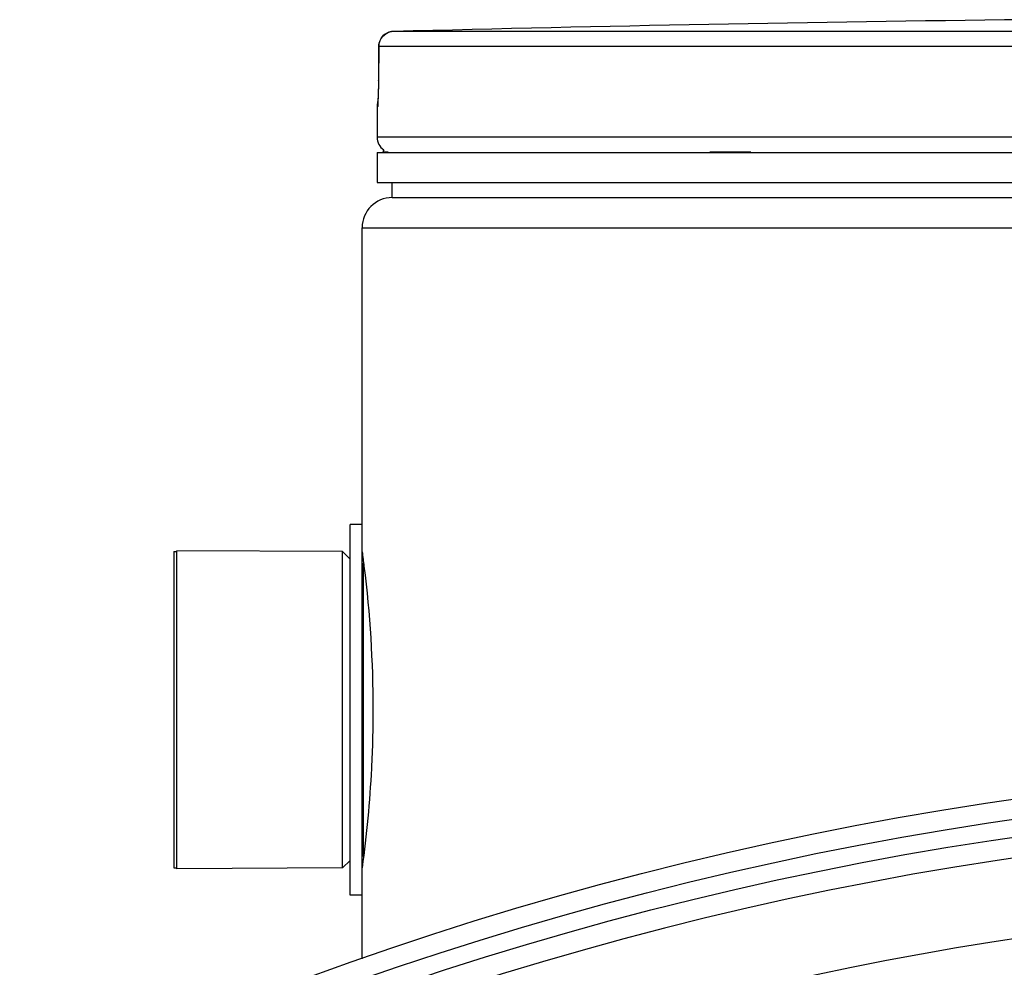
# Model space of a CAD drawing. Header units: millimetres. Extents: x 0 to 297, y 0 to 210.
# Tile 21 of 27: x 232.08 to 238.61, y 177.85 to 184.14. Entities that reach past the tile are written whole.
import ezdxf

# ---------------------------------------------------------------- set-up
doc = ezdxf.new("R2010")
doc.units = ezdxf.units.MM
doc.header["$LTSCALE"] = 16.335
doc.layers.get('0').update_dxf_attribs({"linetype": 'CONTINUOUS'})
doc.layers.add('01_GLOBAL', color=7, linetype='CONTINUOUS')
doc.layers.add('AXES_REF', color=7, linetype='CONTINUOUS')

msp = doc.modelspace()

# ---------------------------------------------------------------- linework, layer by layer
at = {"color": 9, "linetype": 'Continuous'}
for p, q in [((241.6625, 184.0609), (234.5583, 184.0609)), ((234.4611, 183.9609), (234.4596, 183.7361)), ((234.4611, 183.9609), (234.4609, 183.9615)), ((241.6574, 183.9609), (234.4611, 183.9609)), ((234.4596, 183.7361), (234.4595, 183.7367)), ((234.4526, 183.5606), (234.4509, 183.5606)), ((249.6509, 183.3583), (234.4509, 183.3583)), ((234.4909, 183.2623), (234.5232, 183.2623)), ((236.6583, 183.2623), (236.9314, 183.2623)), ((234.3609, 178.5844), (234.3609, 180.5323))]:
    msp.add_line(p, q, dxfattribs=at)
at = {"color": 7, "linetype": 'Continuous'}
for p, q in [((234.4609, 183.9615), (234.4595, 183.7367)), ((234.4595, 183.7367), (234.4594, 183.7178)), ((234.4585, 183.6689), (234.4581, 183.6543)), ((234.4589, 183.6844), (234.4585, 183.6689)), ((234.4591, 183.7008), (234.4589, 183.6844)), ((234.4594, 183.7178), (234.4591, 183.7008)), ((234.4564, 183.6074), (234.4559, 183.5988)), ((234.4568, 183.6172), (234.4564, 183.6074)), ((234.4573, 183.6284), (234.4568, 183.6172)), ((234.4577, 183.6408), (234.4573, 183.6284)), ((234.4581, 183.6543), (234.4577, 183.6408)), ((234.4509, 183.5606), (234.4509, 183.3583)), ((234.4509, 183.2583), (234.4509, 183.0583)), ((234.4509, 183.2583), (249.6509, 183.2583)), ((234.4909, 183.2583), (234.4909, 183.2623)), ((234.4509, 183.0583), (249.6509, 183.0583)), ((234.5509, 182.9583), (234.5509, 183.0583)), ((234.5509, 182.9583), (249.5509, 182.9583)), ((234.2709, 178.3283), (234.2709, 180.7883)), ((234.3509, 180.7883), (234.2709, 180.7883)), ((234.3509, 178.3283), (234.3509, 180.7883)), ((233.1209, 178.5033), (233.1209, 180.6133)), ((234.2209, 180.6083), (233.1209, 180.6133)), ((234.2209, 178.5083), (234.2209, 180.6083)), ((234.2709, 180.5583), (234.2209, 180.6083)), ((234.2209, 178.5083), (233.1209, 178.5033)), ((234.2709, 178.5583), (234.2209, 178.5083)), ((234.3509, 178.3283), (234.2709, 178.3283))]:
    msp.add_line(p, q, dxfattribs=at)
msp.add_lwpolyline([(234.4559, 183.5988), (234.4555, 183.5916), (234.4553, 183.5885), (234.4551, 183.5858), (234.4549, 183.5834), (234.4548, 183.5813), (234.4546, 183.5797), (234.4545, 183.5785), (234.4545, 183.5781)], dxfattribs=at)
for radius in [23.39, 23.14]:
    msp.add_circle((242.0509, 155.8183), radius, dxfattribs=at)
at = {"color": 9, "linetype": 'Continuous'}
msp.add_circle((242.0509, 155.8183), 23.2576, dxfattribs=at)
at = {"color": 7, "linetype": 'Continuous'}
for centre, radius, start, end in [((242.0509, -104.6917), 288.8497, 90.655481, 91.486375), ((234.5609, 183.9609), 0.1, 91.48637, 179.62893), ((234.5509, 183.5606), 0.1, 163.05326, 180), ((234.5509, 183.3583), 0.1, 180, 235.73564), ((234.5169, 183.2623), 0.026, 148.62171, 180), ((242.0509, 155.8183), 23, 262.15697, 262.09551)]:
    msp.add_arc(centre, radius, start, end, dxfattribs=at)
at = {"color": 9, "linetype": 'Continuous'}
for centre, radius, start, end in [((234.5604, 183.9621), 0.0986, 111.89615, 113.75107), ((234.5609, 183.9608), 0.1001, 106.34007, 111.88872), ((234.5612, 183.96), 0.1009, 102.40753, 106.3459), ((234.5612, 183.9601), 0.1008, 98.98398, 102.40912), ((234.5609, 183.9617), 0.0992, 91.51272, 99.00012), ((234.5527, 183.5606), 0.1, 169.25753, 179.96117), ((242.0509, 155.8183), 22.4746, 70.70469, 109.29531)]:
    msp.add_arc(centre, radius, start, end, dxfattribs=at)
msp.add_open_spline([(234.4611, 183.9609), (234.4611, 183.9973), (234.4874, 184.0378), (234.5207, 184.0524)], degree=3, dxfattribs=at)
for points, knots in [([(234.4596, 183.7361), (234.4595, 183.7069), (234.4588, 183.6696), (234.4576, 183.6324), (234.4573, 183.6242)], [0, 0, 0, 0, 0.781563, 1, 1, 1, 1]), ([(234.4573, 183.6242), (234.4567, 183.6086), (234.4497, 183.5948), (234.4582, 183.5608), (234.4526, 183.5606)], [0, 0, 0, 0, 0.737793, 1, 1, 1, 1])]:
    msp.add_open_spline(points, degree=3, knots=knots, dxfattribs=at)
at = {"color": 7, "linetype": 'Continuous'}
for points, knots in [([(234.3511, 180.6068), (234.3554, 180.575), (234.4006, 180.2275), (234.4228, 179.8766), (234.4228, 179.5583)], [0, 0, 0, 0, 0.091641, 1, 1, 1, 1]), ([(234.4228, 179.5583), (234.4228, 179.4286), (234.4138, 179.0781), (234.3809, 178.7286), (234.3511, 178.5098)], [0, 0, 0, 0, 0.37009, 1, 1, 1, 1])]:
    msp.add_open_spline(points, degree=3, knots=knots, dxfattribs=at)
at = {"layer": '01_GLOBAL', "color": 7, "linetype": 'Continuous'}
for p, q in [((234.5509, 182.9583), (249.5509, 182.9583)), ((234.3509, 180.7883), (234.3509, 182.7583)), ((234.3509, 177.9045), (234.3509, 178.3283))]:
    msp.add_line(p, q, dxfattribs=at)
at = {"layer": '01_GLOBAL', "color": 9, "linetype": 'Continuous'}
msp.add_line((234.3509, 182.7583), (249.7509, 182.7583), dxfattribs=at)
at = {"layer": '01_GLOBAL', "color": 7, "linetype": 'Continuous'}
msp.add_arc((234.5509, 182.7583), 0.2, 90, 180, dxfattribs=at)
at = {"layer": 'AXES_REF', "color": 7, "linetype": 'Continuous'}
for p, q in [((233.1009, 180.6083), (233.1009, 178.5083)), ((233.1009, 180.6083), (233.1209, 180.6083)), ((233.1009, 178.5083), (233.1209, 178.5083))]:
    msp.add_line(p, q, dxfattribs=at)

doc.saveas('drawing.dxf')
